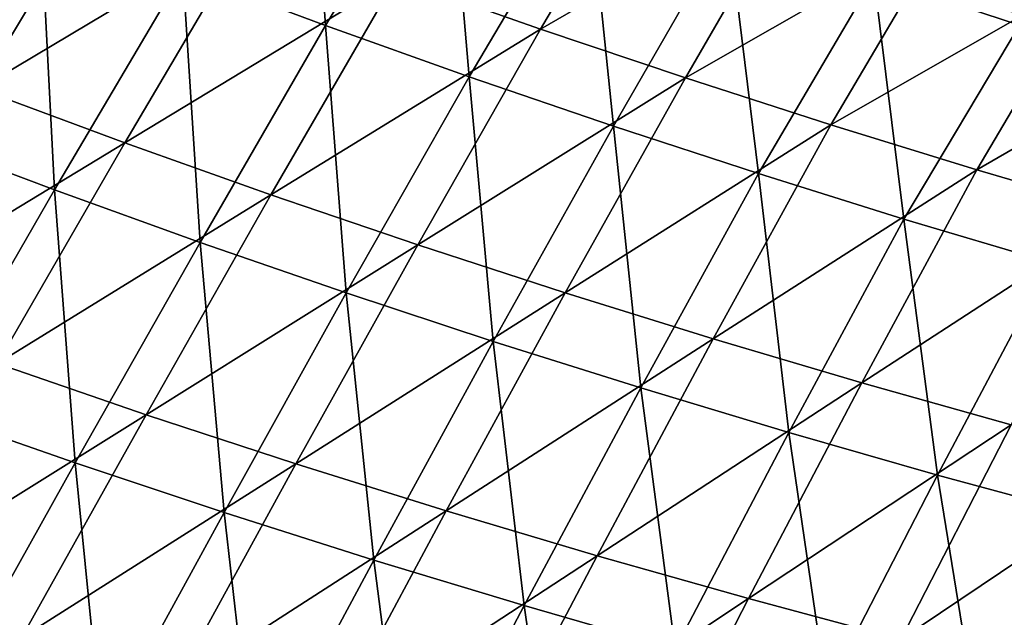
# Model space of a CAD drawing. Header units: metres. Extents: x 0 to 1400, y -1400 to 0.
# Tile 57 of 256: x 484 to 524, y -1189 to -1164. Entities that reach past the tile are written whole.
import ezdxf

# ---------------------------------------------------------------- set-up
doc = ezdxf.new("R2010")
doc.units = ezdxf.units.M

msp = doc.modelspace()

# ---------------------------------------------------------------- linework, layer by layer
at = {"layer": 'None'}
for points in [[(490.440887, -1162.526978, -451.045837), (495.560028, -1154.192017, -478.132965), (496.306244, -1164.714233, -451.056274)], [(495.560028, -1154.192017, -478.132965), (501.31012, -1156.432129, -478.045135), (496.306244, -1164.714233, -451.056274)], [(481.628174, -1156.037231, -449.967468), (476.154114, -1165.020874, -421.472198), (487.459259, -1158.362915, -449.98233)], [(496.306244, -1164.714233, -451.056274), (501.31012, -1156.432129, -478.045135), (502.2005, -1166.822144, -451.066803)], [(509.970337, -1156.630249, -476.943054), (499.210175, -1162.776001, -450.013184), (505.128296, -1164.863159, -450.029205)], [(501.31012, -1156.432129, -478.045135), (507.068726, -1158.589478, -477.955109), (502.2005, -1166.822144, -451.066803)], [(515.800171, -1158.696533, -476.856262), (509.970337, -1156.630249, -476.943054), (505.128296, -1164.863159, -450.029205)], [(479.234955, -1169.231079, -422.562073), (478.80072, -1157.916382, -451.025421), (484.605377, -1160.260986, -451.035553)], [(476.154114, -1165.020874, -421.472198), (482.093536, -1167.321533, -421.490601), (487.459259, -1158.362915, -449.98233)], [(482.093536, -1167.321533, -421.490601), (493.320221, -1160.609253, -449.997559), (487.459259, -1158.362915, -449.98233)], [(502.2005, -1166.822144, -451.066803), (507.068726, -1158.589478, -477.955109), (508.12262, -1168.850708, -451.077454)], [(515.800171, -1158.696533, -476.856262), (505.128296, -1164.863159, -450.029205), (511.073486, -1166.870605, -450.045563)], [(507.068726, -1158.589478, -477.955109), (512.834778, -1160.664917, -477.863007), (508.12262, -1168.850708, -451.077454)], [(521.793091, -1160.731567, -476.764954), (515.800171, -1158.696533, -476.856262), (511.073486, -1166.870605, -450.045563)], [(485.178497, -1171.470581, -422.575775), (479.234955, -1169.231079, -422.562073), (484.605377, -1160.260986, -451.035553)], [(485.178497, -1171.470581, -422.575775), (484.605377, -1160.260986, -451.035553), (490.440887, -1162.526978, -451.045837)], [(488.062897, -1169.540039, -421.509521), (493.320221, -1160.609253, -449.997559), (482.093536, -1167.321533, -421.490601)], [(499.210175, -1162.776001, -450.013184), (493.320221, -1160.609253, -449.997559), (488.062897, -1169.540039, -421.509521)], [(508.12262, -1168.850708, -451.077454), (512.834778, -1160.664917, -477.863007), (514.071533, -1170.799805, -451.088226)], [(521.793091, -1160.731567, -476.764954), (511.073486, -1166.870605, -450.045563), (517.044617, -1168.798096, -450.062286)], [(512.834778, -1160.664917, -477.863007), (518.810608, -1162.727539, -477.765472), (514.071533, -1170.799805, -451.088226)], [(527.748779, -1162.665649, -476.672241), (521.793091, -1160.731567, -476.764954), (517.044617, -1168.798096, -450.062286)], [(491.151855, -1173.628296, -422.589722), (485.178497, -1171.470581, -422.575775), (490.440887, -1162.526978, -451.045837)], [(491.151855, -1173.628296, -422.589722), (490.440887, -1162.526978, -451.045837), (496.306244, -1164.714233, -451.056274)], [(514.071533, -1170.799805, -451.088226), (518.810608, -1162.727539, -477.765472), (520.046326, -1172.669556, -451.09906)], [(527.748779, -1162.665649, -476.672241), (517.044617, -1168.798096, -450.062286), (523.040405, -1170.645386, -450.079346)], [(518.810608, -1162.727539, -477.765472), (524.788025, -1164.702148, -477.665894), (520.046326, -1172.669556, -451.09906)], [(524.788025, -1164.702148, -477.665894), (518.810608, -1162.727539, -477.765472), (525.708191, -1164.457397, -479.030334)], [(533.667053, -1164.501709, -476.578247), (527.748779, -1162.665649, -476.672241), (523.040405, -1170.645386, -450.079346)], [(499.210175, -1162.776001, -450.013184), (488.062897, -1169.540039, -421.509521), (494.061279, -1171.676147, -421.52887)], [(505.128296, -1164.863159, -450.029205), (499.210175, -1162.776001, -450.013184), (494.061279, -1171.676147, -421.52887)], [(497.153961, -1175.703979, -422.603882), (491.151855, -1173.628296, -422.589722), (496.306244, -1164.714233, -451.056274)], [(497.153961, -1175.703979, -422.603882), (496.306244, -1164.714233, -451.056274), (502.2005, -1166.822144, -451.066803)], [(520.046326, -1172.669556, -451.09906), (524.788025, -1164.702148, -477.665894), (526.045898, -1174.459961, -451.110016)], [(533.667053, -1164.501709, -476.578247), (523.040405, -1170.645386, -450.079346), (529.059875, -1172.412476, -450.096741)], [(505.128296, -1164.863159, -450.029205), (494.061279, -1171.676147, -421.52887), (500.08783, -1173.729858, -421.548737)], [(511.073486, -1166.870605, -450.045563), (505.128296, -1164.863159, -450.029205), (500.08783, -1173.729858, -421.548737)], [(503.183777, -1177.69751, -422.618225), (497.153961, -1175.703979, -422.603882), (502.2005, -1166.822144, -451.066803)], [(511.073486, -1166.870605, -450.045563), (500.08783, -1173.729858, -421.548737), (506.141357, -1175.700928, -421.569)], [(503.183777, -1177.69751, -422.618225), (502.2005, -1166.822144, -451.066803), (508.12262, -1168.850708, -451.077454)], [(517.044617, -1168.798096, -450.062286), (511.073486, -1166.870605, -450.045563), (506.141357, -1175.700928, -421.569)], [(476.741119, -1176.417969, -393.075806), (488.062897, -1169.540039, -421.509521), (482.093536, -1167.321533, -421.490601)], [(517.044617, -1168.798096, -450.062286), (506.141357, -1175.700928, -421.569), (512.220642, -1177.589478, -421.589752)], [(523.040405, -1170.645386, -450.079346), (517.044617, -1168.798096, -450.062286), (512.220642, -1177.589478, -421.589752)], [(509.240234, -1179.608887, -422.632782), (503.183777, -1177.69751, -422.618225), (508.12262, -1168.850708, -451.077454)], [(509.240234, -1179.608887, -422.632782), (508.12262, -1168.850708, -451.077454), (514.071533, -1170.799805, -451.088226)], [(482.827301, -1178.605713, -393.098358), (488.062897, -1169.540039, -421.509521), (476.741119, -1176.417969, -393.075806)], [(479.93219, -1180.557617, -394.157837), (479.234955, -1169.231079, -422.562073), (485.178497, -1171.470581, -422.575775)], [(494.061279, -1171.676147, -421.52887), (488.062897, -1169.540039, -421.509521), (482.827301, -1178.605713, -393.098358)], [(515.322266, -1181.43811, -422.647491), (509.240234, -1179.608887, -422.632782), (514.071533, -1170.799805, -451.088226)], [(523.040405, -1170.645386, -450.079346), (512.220642, -1177.589478, -421.589752), (518.324524, -1179.395264, -421.610901)], [(514.071533, -1170.799805, -451.088226), (520.046326, -1172.669556, -451.09906), (515.322266, -1181.43811, -422.647491)], [(529.059875, -1172.412476, -450.096741), (523.040405, -1170.645386, -450.079346), (518.324524, -1179.395264, -421.610901)], [(486.021454, -1182.683472, -394.173615), (479.93219, -1180.557617, -394.157837), (485.178497, -1171.470581, -422.575775)], [(486.021454, -1182.683472, -394.173615), (485.178497, -1171.470581, -422.575775), (491.151855, -1173.628296, -422.589722)], [(494.061279, -1171.676147, -421.52887), (482.827301, -1178.605713, -393.098358), (488.942505, -1180.70813, -393.12146)], [(500.08783, -1173.729858, -421.548737), (494.061279, -1171.676147, -421.52887), (488.942505, -1180.70813, -393.12146)], [(529.059875, -1172.412476, -450.096741), (518.324524, -1179.395264, -421.610901), (524.451782, -1181.118286, -421.632477)], [(520.046326, -1172.669556, -451.09906), (521.428894, -1183.185547, -422.662384), (515.322266, -1181.43811, -422.647491)], [(521.428894, -1183.185547, -422.662384), (520.046326, -1172.669556, -451.09906), (526.045898, -1174.459961, -451.110016)], [(492.139282, -1184.724243, -394.189697), (486.021454, -1182.683472, -394.173615), (491.151855, -1173.628296, -422.589722)], [(492.139282, -1184.724243, -394.189697), (491.151855, -1173.628296, -422.589722), (497.153961, -1175.703979, -422.603882)], [(500.08783, -1173.729858, -421.548737), (488.942505, -1180.70813, -393.12146), (495.085785, -1182.725098, -393.145081)], [(506.141357, -1175.700928, -421.569), (500.08783, -1173.729858, -421.548737), (495.085785, -1182.725098, -393.145081)], [(527.55896, -1184.850952, -422.67746), (521.428894, -1183.185547, -422.662384), (526.045898, -1174.459961, -451.110016)], [(498.284576, -1186.67981, -394.206085), (492.139282, -1184.724243, -394.189697), (497.153961, -1175.703979, -422.603882)], [(506.141357, -1175.700928, -421.569), (495.085785, -1182.725098, -393.145081), (501.25589, -1184.656616, -393.16922)], [(498.284576, -1186.67981, -394.206085), (497.153961, -1175.703979, -422.603882), (503.183777, -1177.69751, -422.618225)], [(512.220642, -1177.589478, -421.589752), (506.141357, -1175.700928, -421.569), (501.25589, -1184.656616, -393.16922)], [(504.456238, -1188.550415, -394.222748), (498.284576, -1186.67981, -394.206085), (503.183777, -1177.69751, -422.618225)], [(512.220642, -1177.589478, -421.589752), (501.25589, -1184.656616, -393.16922), (507.451538, -1186.502808, -393.193878)], [(504.456238, -1188.550415, -394.222748), (503.183777, -1177.69751, -422.618225), (509.240234, -1179.608887, -422.632782)], [(518.324524, -1179.395264, -421.610901), (512.220642, -1177.589478, -421.589752), (507.451538, -1186.502808, -393.193878)], [(488.942505, -1180.70813, -393.12146), (482.827301, -1178.605713, -393.098358), (477.586609, -1187.811768, -364.759857)], [(510.653168, -1190.336182, -394.239716), (504.456238, -1188.550415, -394.222748), (509.240234, -1179.608887, -422.632782)], [(518.324524, -1179.395264, -421.610901), (507.451538, -1186.502808, -393.193878), (513.671509, -1188.26355, -393.219025)], [(510.653168, -1190.336182, -394.239716), (509.240234, -1179.608887, -422.632782), (515.322266, -1181.43811, -422.647491)], [(524.451782, -1181.118286, -421.632477), (518.324524, -1179.395264, -421.610901), (513.671509, -1188.26355, -393.219025)], [(488.942505, -1180.70813, -393.12146), (477.586609, -1187.811768, -364.759857), (483.825806, -1189.87793, -364.786072)], [(480.891541, -1191.877686, -365.828033), (479.93219, -1180.557617, -394.157837), (486.021454, -1182.683472, -394.173615)], [(495.085785, -1182.725098, -393.145081), (488.942505, -1180.70813, -393.12146), (483.825806, -1189.87793, -364.786072)], [(524.451782, -1181.118286, -421.632477), (513.671509, -1188.26355, -393.219025), (519.91449, -1189.938843, -393.244629)], [(530.601135, -1182.758423, -421.65448), (524.451782, -1181.118286, -421.632477), (519.91449, -1189.938843, -393.244629)], [(516.874268, -1192.037231, -394.256958), (510.653168, -1190.336182, -394.239716), (515.322266, -1181.43811, -422.647491)], [(515.322266, -1181.43811, -422.647491), (521.428894, -1183.185547, -422.662384), (516.874268, -1192.037231, -394.256958)], [(487.131989, -1193.880981, -365.845367), (480.891541, -1191.877686, -365.828033), (486.021454, -1182.683472, -394.173615)], [(495.085785, -1182.725098, -393.145081), (483.825806, -1189.87793, -364.786072), (490.092896, -1191.855835, -364.812866)], [(487.131989, -1193.880981, -365.845367), (486.021454, -1182.683472, -394.173615), (492.139282, -1184.724243, -394.189697)], [(501.25589, -1184.656616, -393.16922), (495.085785, -1182.725098, -393.145081), (490.092896, -1191.855835, -364.812866)], [(530.601135, -1182.758423, -421.65448), (519.91449, -1189.938843, -393.244629), (526.179138, -1191.528687, -393.270691)], [(521.428894, -1183.185547, -422.662384), (523.11853, -1193.653809, -394.274475), (516.874268, -1192.037231, -394.256958)], [(523.11853, -1193.653809, -394.274475), (521.428894, -1183.185547, -422.662384), (527.55896, -1184.850952, -422.67746)], [(493.399597, -1195.796143, -365.863098), (487.131989, -1193.880981, -365.845367), (492.139282, -1184.724243, -394.189697)], [(501.25589, -1184.656616, -393.16922), (490.092896, -1191.855835, -364.812866), (496.386627, -1193.745239, -364.84024)], [(493.399597, -1195.796143, -365.863098), (492.139282, -1184.724243, -394.189697), (498.284576, -1186.67981, -394.206085)], [(507.451538, -1186.502808, -393.193878), (501.25589, -1184.656616, -393.16922), (496.386627, -1193.745239, -364.84024)], [(529.384705, -1195.185913, -394.292236), (523.11853, -1193.653809, -394.274475), (527.55896, -1184.850952, -422.67746)], [(507.451538, -1186.502808, -393.193878), (496.386627, -1193.745239, -364.84024), (502.705658, -1195.546387, -364.868134)], [(513.671509, -1188.26355, -393.219025), (507.451538, -1186.502808, -393.193878), (502.705658, -1195.546387, -364.868134)], [(499.693176, -1197.623413, -365.881226), (493.399597, -1195.796143, -365.863098), (498.284576, -1186.67981, -394.206085)], [(499.693176, -1197.623413, -365.881226), (498.284576, -1186.67981, -394.206085), (504.456238, -1188.550415, -394.222748)], [(483.825806, -1189.87793, -364.786072), (477.586609, -1187.811768, -364.759857), (472.31485, -1197.161987, -336.494659)], [(506.011627, -1199.362915, -365.899719), (499.693176, -1197.623413, -365.881226), (504.456238, -1188.550415, -394.222748)], [(513.671509, -1188.26355, -393.219025), (502.705658, -1195.546387, -364.868134), (509.048615, -1197.259277, -364.896606)], [(506.011627, -1199.362915, -365.899719), (504.456238, -1188.550415, -394.222748), (510.653168, -1190.336182, -394.239716)], [(519.91449, -1189.938843, -393.244629), (513.671509, -1188.26355, -393.219025), (509.048615, -1197.259277, -364.896606)]]:
    msp.add_3dface(points, dxfattribs=at)
at = {"layer": 'None0'}
for points in [[(120.453018, -1274.459961, -521.977783), (785.378174, -1170.478882, -521.977783), (781.702271, -1150.81958, -521.977783)], [(781.702271, -1150.81958, -521.977783), (781.702271, -1150.81958, -541.977783), (120.453018, -1274.459961, -521.977783)], [(781.702271, -1150.81958, -541.977783), (120.453018, -1274.459961, -541.977783), (120.453018, -1274.459961, -521.977783)], [(781.702271, -1150.81958, -541.977783), (785.378174, -1170.478882, -541.977783), (120.453018, -1274.459961, -541.977783)], [(124.129768, -1294.119019, -521.977783), (785.378174, -1170.478882, -521.977783), (120.453018, -1274.459961, -521.977783)], [(785.378174, -1170.478882, -541.977783), (124.129768, -1294.119019, -541.977783), (120.453018, -1274.459961, -541.977783)], [(124.129768, -1294.119019, -521.977783), (124.129768, -1294.119019, -541.977783), (785.378174, -1170.478882, -521.977783)], [(124.129768, -1294.119019, -541.977783), (785.378174, -1170.478882, -541.977783), (785.378174, -1170.478882, -521.977783)]]:
    msp.add_3dface(points, dxfattribs=at)

doc.saveas('drawing.dxf')
